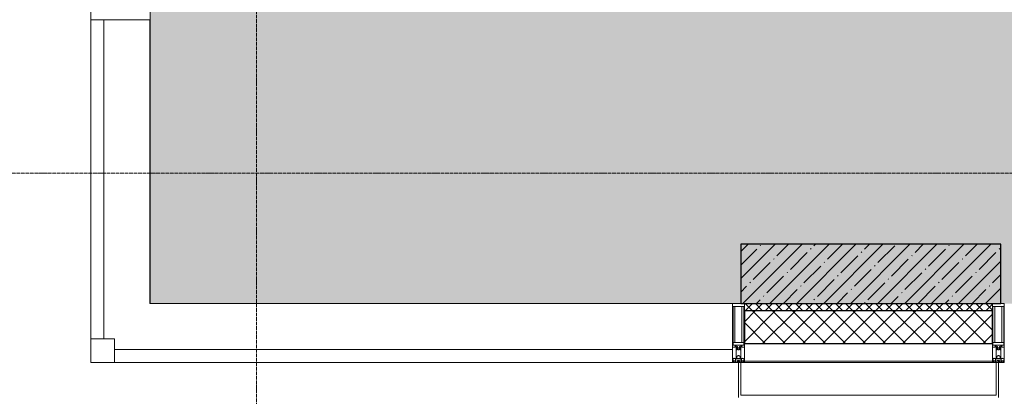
# Model space of a CAD drawing. Header units: millimetres. Extents: x -525784 to 178656, y -69521 to 385150.
# Tile 94 of 256: x -193305 to -189138, y 345801 to 347394. Entities that reach past the tile are written whole.
import ezdxf

# ---------------------------------------------------------------- set-up
doc = ezdxf.new("R2010")
doc.units = ezdxf.units.MM
doc.linetypes.add('-D1d1-15x02', pattern=[19, 15, -2, 0, -2])
for name, color, linetype, lineweight in [('_0', 7, 'Continuous', 13), ('A-COLS', 7, 'Continuous', 5), ('A-DETL-GENF', 7, 'Continuous', 5), ('A-GLAZ-CURT', 8, 'Continuous', 5), ('A-GLAZ-CWMG', 8, 'Continuous', 5), ('A-WALL', 7, 'Continuous', 5), ('A-WALL-FNSH', 8, 'Continuous', 5), ('I-WALL', 7, 'Continuous', 5), ('S-COLS', 7, 'Continuous', 5), ('S-GRID', 7, 'Continuous', 5)]:
    doc.layers.add(name, color=color, linetype=linetype, lineweight=lineweight)

# ---------------------------------------------------------------- blocks, each defined once
blk = doc.blocks.new('System Panel - A_PAN_Glass-5138813-50_AS_M_L24')
at = {"layer": 'A-GLAZ-CURT'}
for p, q in [((1307.5, 0), (-1307.5, 0)), ((-1307.5, 0), (-1307.5, -55)), ((1307.5, -55), (1307.5, 0)), ((-1307.5, -55), (1307.5, -55))]:
    blk.add_line(p, q, dxfattribs=at)
blk = doc.blocks.new('Rectangular Mullion - R_StandardFrame_50Wx250H-3574707-50_AS_M_L24')
at = {"layer": 'A-GLAZ-CWMG'}
blk.add_line((-500, -500), (1965, -500), dxfattribs=at)
blk = doc.blocks.new('Quad Corner Mullion - Q_0_100_-50-4053658-50_AS_M_L24')
at = {"layer": 'A-GLAZ-CWMG', "lineweight": 9}
for p, q in [((-100, 100), (0, 100)), ((-100, 0), (-100, 100)), ((0, 100), (0, 0)), ((0, 0), (-100, 0))]:
    blk.add_line(p, q, dxfattribs=at)
blk = doc.blocks.new('Rectangular Mullion - 50Wx250H-2623690-50_AS_M_L24')
at = {"layer": 'A-DETL-GENF'}
for p, q in [((-25, 65.2), (-25, 250)), ((-25, 250), (0, 250)), ((25, 250), (0, 250)), ((25, 65.2), (25, 250)), ((-23, 237.3), (0, 237.3)), ((-23, 237.3), (-23, 73.6)), ((-14.9, 84), (-14.9, 237.3)), ((23, 237.3), (0, 237.3)), ((14.9, 84), (14.9, 237.3)), ((23, 237.3), (23, 73.6)), ((0, 84), (-23, 84)), ((0, 84), (23, 84)), ((-14, 65.2), (-25, 65.2)), ((-0.5, 73.6), (-23, 73.6)), ((-14, 71.3), (-14, 65.2)), ((-10, 71.3), (-14, 71.3)), ((-10, 53), (-10, 71.3)), ((-8.7, 53), (-10, 53)), ((-10, 53), (-10, 17)), ((-8.7, 53), (-7, 54.7)), ((-7, 65.2), (-5.9, 67.3)), ((-7, 65.2), (-7, 54.7)), ((-4.1, 67.3), (-5.9, 67.3)), ((-4.1, 67.3), (-2.9, 65.1)), ((-2.9, 65.1), (-2.9, 54.6)), ((-1.3, 53), (-2.9, 54.6)), ((0, 53), (-1.3, 53)), ((0, 53), (1.3, 53)), ((0.5, 73.6), (23, 73.6)), ((1.3, 53), (2.9, 54.6)), ((4.1, 67.3), (2.9, 65.1)), ((2.9, 65.1), (2.9, 54.6)), ((4.1, 67.3), (5.9, 67.3)), ((7, 65.2), (5.9, 67.3)), ((7, 65.2), (7, 54.7)), ((8.7, 53), (7, 54.7)), ((8.7, 53), (10, 53)), ((10, 71.3), (14, 71.3)), ((10, 53), (10, 71.3)), ((10, 53), (10, 17)), ((14, 71.3), (14, 65.2)), ((14, 65.2), (25, 65.2)), ((-23.8, 14.6), (-25, 14.2)), ((-25, 0), (-25, 14.2)), ((-22.3, 17), (-23.8, 17)), ((-23.8, 17), (-23.8, 14.6)), ((-22.5, 10.6), (-23.8, 14.6)), ((-22.5, 10.6), (-23.7, 9.9)), ((-23.7, 1.3), (-23.7, 9.9)), ((-23.7, 1.3), (-11.8, 1.3)), ((-23.2, 10.2), (-22.5, 8)), ((-22.5, 8), (-22.5, 4.5)), ((-21.3, 4.5), (-22.5, 4.5)), ((-22.3, 17), (-22.3, 16)), ((-22.3, 16), (-21.3, 16)), ((-19, 17.6), (-21.3, 16)), ((-21.3, 4.5), (-21.3, 6.5)), ((-21.3, 6.5), (-14.2, 6.5)), ((-18.4, 16.6), (-19, 17.6)), ((-7.4, 16.6), (-18.4, 16.6)), ((-14.2, 6.5), (-14.2, 4.5)), ((-13.2, 4.5), (-14.2, 4.5)), ((-13.2, 4.5), (-12.2, 7.2)), ((-12.7, 7.6), (-11.3, 11.4)), ((-12.7, 7.6), (-11.8, 6.9)), ((-12.2, 9), (-12.2, 14.8)), ((-12.2, 14.8), (0, 14.8)), ((-11.8, 1.3), (-11.8, 6.9)), ((-10.5, 11.2), (-11.3, 11.4)), ((-10.5, 1.5), (-10.5, 11.2)), ((-4.8, 1.5), (-10.5, 1.5)), ((-10, 17), (-7.5, 17)), ((-8.5, 23), (-1.5, 30)), ((-8.5, 18.5), (-8.5, 23)), ((-7.5, 18.5), (-8.5, 18.5)), ((-7.5, 17), (-7.5, 18.5)), ((-7.4, 18), (-7.4, 16.6)), ((-2.6, 18), (-7.4, 18)), ((0, 8), (-4.8, 8)), ((-4.8, 1.5), (-4.8, 8)), ((-2.6, 18), (-2.6, 16.8)), ((-2.6, 16.8), (0, 16.8)), ((-1.5, 30), (0, 30)), ((1.5, 30), (0, 30)), ((2.6, 16.8), (0, 16.8)), ((0, 14.8), (0, 16.8)), ((0, 14.8), (0, 16.8)), ((12.2, 14.8), (0, 14.8)), ((0, 0), (0, 8)), ((0, 8), (4.8, 8)), ((0, 0), (0, 8)), ((8.5, 23), (1.5, 30)), ((2.6, 18), (2.6, 16.8)), ((2.6, 18), (7.4, 18)), ((4.8, 1.5), (4.8, 8)), ((4.8, 1.5), (10.5, 1.5)), ((7.4, 18), (7.4, 16.6)), ((7.4, 16.6), (18.4, 16.6)), ((7.5, 18.5), (8.5, 18.5)), ((7.5, 17), (7.5, 18.5)), ((10, 17), (7.5, 17)), ((8.5, 18.5), (8.5, 23)), ((10.5, 11.2), (11.3, 11.4)), ((10.5, 1.5), (10.5, 11.2)), ((12.7, 7.6), (11.3, 11.4)), ((12.7, 7.6), (11.8, 6.9)), ((11.8, 1.3), (11.8, 6.9)), ((23.7, 1.3), (11.8, 1.3)), ((12.2, 9), (12.2, 14.8)), ((13.2, 4.5), (12.2, 7.2)), ((13.2, 4.5), (14.2, 4.5)), ((21.3, 6.5), (14.2, 6.5)), ((14.2, 6.5), (14.2, 4.5)), ((18.4, 16.6), (19, 17.6)), ((19, 17.6), (21.3, 16)), ((22.3, 16), (21.3, 16)), ((21.3, 4.5), (21.3, 6.5)), ((21.3, 4.5), (22.5, 4.5)), ((22.3, 17), (22.3, 16)), ((22.3, 17), (23.8, 17)), ((22.5, 10.6), (23.8, 14.6)), ((22.5, 10.6), (23.7, 9.9)), ((23.2, 10.2), (22.5, 8)), ((22.5, 8), (22.5, 4.5)), ((23.7, 1.3), (23.7, 9.9)), ((23.8, 17), (23.8, 14.6)), ((23.8, 14.6), (25, 14.2)), ((25, 0), (25, 14.2)), ((-25, 0), (0, 0)), ((25, 0), (0, 0))]:
    blk.add_line(p, q, dxfattribs=at)
for centre, start, end in [((-0.5, 73.1), 360, 90), ((0.5, 73.1), 90, 180)]:
    blk.add_arc(centre, 0.5, start, end, dxfattribs=at)
blk = doc.blocks.new('Rectangular Mullion - R_StandardFrame_50Wx250H-4049022-50_AS_M_L24')
at = {"layer": 'A-GLAZ-CWMG', "lineweight": 9}
for p, q in [((-25, 0), (-25, 250)), ((-25, 250), (25, 250)), ((25, 250), (25, 0)), ((25, 0), (-25, 0))]:
    blk.add_line(p, q, dxfattribs=at)
blk = doc.blocks.new('System Panel - A_PAN_Glass-5023605-50_AS_M_L24')
at = {"layer": 'A-GLAZ-CURT'}
for p, q in [((675, 55), (-675, 55)), ((-675, 55), (-675, 0)), ((675, 0), (675, 55)), ((-675, 0), (675, 0))]:
    blk.add_line(p, q, dxfattribs=at)
blk = doc.blocks.new('Rectangular Mullion - R_StandardFrame_50Wx250H-3574706-50_AS_M_L24')
at = {"layer": 'A-GLAZ-CWMG'}
blk.add_line((-500, -500), (-500, 700), dxfattribs=at)
blk = doc.blocks.new('Rectangular Mullion - R_StandardFrame_50Wx250H-5022729-50_AS_M_L24')
at = {"layer": 'A-GLAZ-CWMG', "lineweight": 9}
for p, q in [((-25, -250), (-25, 0)), ((-25, 0), (25, 0)), ((25, 0), (25, -250)), ((25, -250), (-25, -250))]:
    blk.add_line(p, q, dxfattribs=at)
blk = doc.blocks.new('RST_AR_KMN_R22_B3_FCD_rvt-1-50_AS_M_L24')
at = {"layer": 'A-WALL'}
h = blk.add_hatch(dxfattribs=at)
h.set_pattern_fill('FP_6', color=256, style=0, pattern_type=2)
h.set_pattern_definition([(45, (0, 0), (-21.2132, 21.2132), []), (135, (0, 0), (-21.2132, -21.2132), [])])
h.paths.add_polyline_path([(3065, -530), (3065, -500), (2015, -500.8), (2015, -530), (2839.3, -530)])
h = blk.add_hatch(dxfattribs=at)
h.set_pattern_fill('FP_7', color=256, style=0, pattern_type=2)
h.set_pattern_definition([(45, (0, 0), (-42.4264, 42.4264), []), (135, (0, 0), (-42.4264, -42.4264), [])])
h.paths.add_polyline_path([(2015, -670), (3065, -670), (3065, -530), (2015, -530)])
at = {"layer": 'A-COLS', "lineweight": 18}
for p, q in [((1990, -750), (1990, -898.3)), ((2000, -750), (1990, -750)), ((2000, -888.3), (2000, -750)), ((3090, -750), (3080, -750)), ((3080, -750), (3080, -888.3)), ((3090, -898.3), (3090, -750)), ((3080, -888.3), (2000, -888.3))]:
    blk.add_line(p, q, dxfattribs=at)
at = {"layer": 'A-WALL'}
for p, q in [((3065, -500), (2015, -500)), ((2015, -500), (2015, -530)), ((3065, -530), (3065, -500)), ((2015, -670), (2015, -745)), ((3065, -745), (3065, -670)), ((2015, -745), (3065, -745))]:
    blk.add_line(p, q, dxfattribs=at)
at = {"layer": 'A-WALL', "lineweight": 25}
for p, q in [((2015, -530), (2015, -670)), ((2015, -530), (3065, -530)), ((3065, -670), (3065, -530)), ((2015, -670), (3065, -670))]:
    blk.add_line(p, q, dxfattribs=at)
at = {"layer": 'A-WALL-FNSH'}
for p, q in [((2015, -745), (2015, -750)), ((3065, -750), (3065, -745)), ((2015, -750), (3065, -750))]:
    blk.add_line(p, q, dxfattribs=at)
at = {"layer": 'A-GLAZ-CURT', "lineweight": 5}
for name, p, rotation in [('System Panel - A_PAN_Glass-5023605-50_AS_M_L24', (-750, 25), 269.9999999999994), ('System Panel - A_PAN_Glass-5138813-50_AS_M_L24', (657.5, -750), 180)]:
    blk.add_blockref(name, p, dxfattribs=dict(at, rotation=rotation))
at = {"layer": 'A-GLAZ-CWMG', "lineweight": 5, "extrusion": (0, 0, -1), "rotation": 270.0000000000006}
blk.add_blockref('Rectangular Mullion - R_StandardFrame_50Wx250H-5022729-50_AS_M_L24', (750, 725), dxfattribs=at)
at = {"layer": 'A-GLAZ-CWMG', "lineweight": 5}
for name in ['Rectangular Mullion - R_StandardFrame_50Wx250H-3574706-50_AS_M_L24', 'Rectangular Mullion - R_StandardFrame_50Wx250H-3574707-50_AS_M_L24']:
    blk.add_blockref(name, (0, 0), dxfattribs=at)
at = {"layer": 'A-GLAZ-CWMG', "lineweight": 5, "extrusion": (0, 0, -1)}
for name, p in [('Rectangular Mullion - 50Wx250H-2623690-50_AS_M_L24', (-1990, -750)), ('Rectangular Mullion - R_StandardFrame_50Wx250H-4049022-50_AS_M_L24', (-1990, -750)), ('Rectangular Mullion - 50Wx250H-2623690-50_AS_M_L24', (-3090, -750)), ('Rectangular Mullion - R_StandardFrame_50Wx250H-4049022-50_AS_M_L24', (-3090, -750)), ('Quad Corner Mullion - Q_0_100_-50-4053658-50_AS_M_L24', (750, -750))]:
    blk.add_blockref(name, p, dxfattribs=at)

msp = doc.modelspace()

# ---------------------------------------------------------------- hatches: boundary and pattern name
at = {"layer": '_0', "transparency": 33554534}
h = msp.add_hatch(color=252, dxfattribs=at)
h.dxf.hatch_style = 1
h.paths.add_polyline_path([(-154802.1, 346193.4), (-192753.7, 346193.4), (-192753.7, 376145), (-154802.1, 376145)])
h.paths.add_polyline_path([(-161802.9, 356694.2), (-161802.9, 356294.2), (-161302.9, 356294.2), (-161302.9, 353444.2), (-163402.9, 353444.2), (-163402.9, 354644.2), (-183902.9, 354644.2), (-183902.9, 353444.2), (-186502.9, 353444.2), (-186502.9, 355844.2), (-186002.9, 355844.2), (-186002.9, 356694.2), (-183902.9, 356694.2), (-183902.9, 360744.2), (-179002.9, 360744.2), (-179002.9, 359244.2), (-177402.9, 359244.2), (-177402.9, 365644.2), (-185752.9, 365644.2), (-185752.9, 367444.2), (-185753.5, 367444.2), (-185753.5, 367644.2), (-183902.9, 367644.2), (-183902.9, 367694.2), (-163952.9, 367694.2), (-163952.9, 369444.2), (-160672.9, 369444.2), (-160672.9, 367444.2), (-161752.9, 367444.2), (-161752.9, 365644.2), (-169802.9, 365644.2), (-169802.9, 356694.2)], flags=16)
at = {"layer": 'S-COLS'}
h = msp.add_hatch(dxfattribs=at)
h.set_pattern_fill('FP_1', color=256, style=0, pattern_type=2)
h.set_pattern_definition([(45, (-192252.935, 346694.18), (-57.0246, 57.0246), []), (45, (-192195.91, 346694.18), (-57.0246, 57.0246), [100.806, -20.161, 3.353, -16.808])])
h.paths.add_polyline_path([(-190252.9, 346194.2), (-189152.9, 346194.2), (-189152.9, 346444.2), (-190252.9, 346444.2)])

# ---------------------------------------------------------------- linework, layer by layer
at = {"layer": 'I-WALL'}
for p, q in [((-192753.7, 346193.4), (-192753.7, 347394.2)), ((-192752.9, 347394.2), (-192752.9, 346194.2)), ((-190287.9, 346193.4), (-192753.7, 346193.4)), ((-192752.9, 346194.2), (-190287.9, 346194.2))]:
    msp.add_line(p, q, dxfattribs=at)
at = {"layer": 'S-COLS', "lineweight": 25}
for p, q in [((-189152.9, 346444.2), (-190252.9, 346444.2)), ((-190252.9, 346444.2), (-190252.9, 346194.2)), ((-189152.9, 346194.2), (-189152.9, 346444.2)), ((-190252.9, 346194.2), (-189152.9, 346194.2))]:
    msp.add_line(p, q, dxfattribs=at)
at = {"layer": 'S-GRID', "linetype": '-D1d1-15x02'}
for p, q in [((-192302.9, 344229.4), (-192302.9, 377280.3)), ((-195228.5, 346744.2), (-153552.8, 346744.2))]:
    msp.add_line(p, q, dxfattribs=at)

# ---------------------------------------------------------------- block references
at = {"lineweight": 5}
msp.add_blockref('RST_AR_KMN_R22_B3_FCD_rvt-1-50_AS_M_L24', (-192252.9, 346694.2), dxfattribs=at)

doc.saveas('drawing.dxf')
